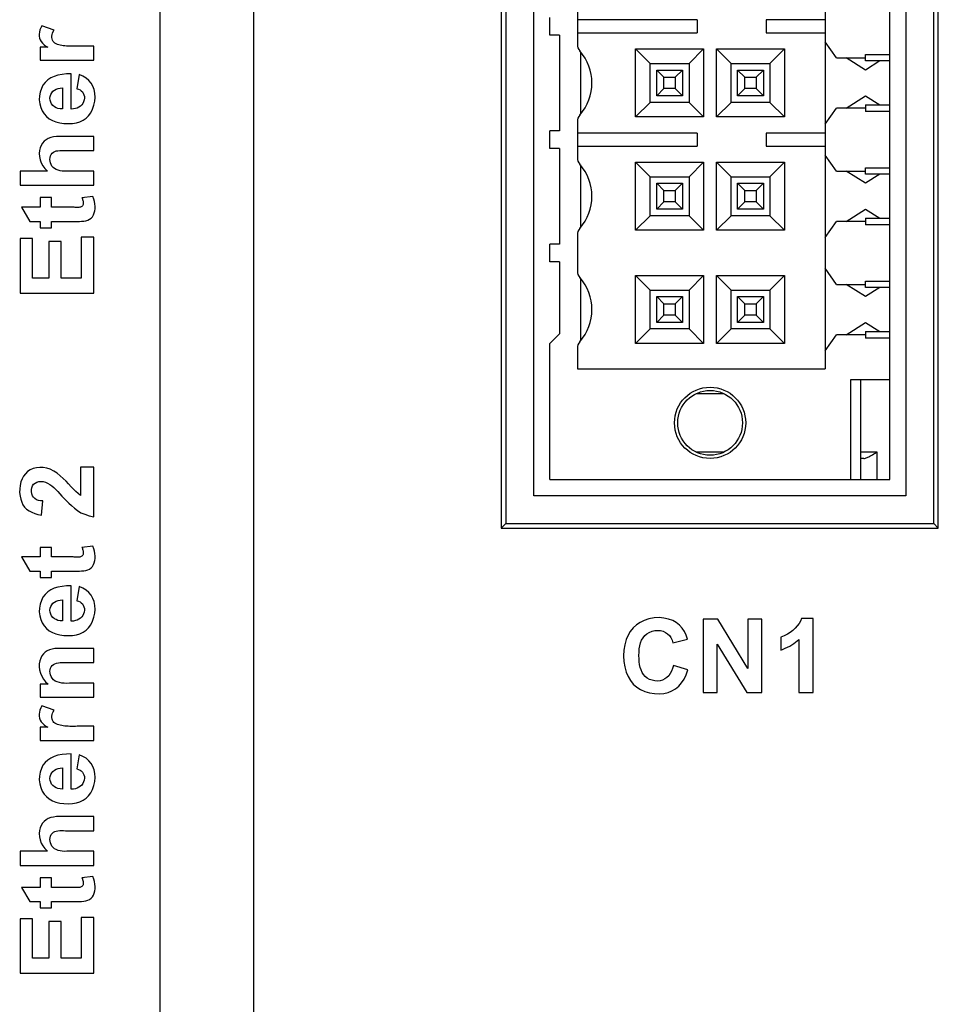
# Model space of a CAD drawing. Extents: x 0 to 750, y 0 to 420.
# Tile 24 of 45: x 335 to 350, y 227 to 242. Entities that reach past the tile are written whole.
import ezdxf

# ---------------------------------------------------------------- set-up
doc = ezdxf.new("R2010")
doc.units = 0
doc.header["$LTSCALE"] = 41.25
doc.layers.get('0').update_dxf_attribs({"linetype": 'CONTINUOUS'})

msp = doc.modelspace()

# ---------------------------------------------------------------- linework, layer by layer
at = {"color": 7, "linetype": 'CONTINUOUS'}
for p, q in [((337.49, 260.017), (337.49, 213.45)), ((338.94, 260.067), (338.94, 213.463)), ((342.765, 257.1), (342.765, 234.6)), ((342.834, 257.03), (342.834, 234.669)), ((349.445, 234.669), (349.445, 257.03)), ((349.515, 234.6), (349.515, 257.1)), ((343.265, 235.1), (343.265, 256.6)), ((349.015, 256.6), (349.015, 235.1)), ((348.765, 235.35), (348.765, 256.35)), ((347.765, 254.64), (347.765, 237.06)), ((343.94, 242.629), (343.94, 242.07)), ((343.515, 242.212), (343.515, 242.487)), ((345.79, 242.45), (343.94, 242.45)), ((345.79, 242.45), (345.79, 242.25)), ((346.855, 242.45), (346.855, 242.25)), ((347.765, 242.45), (346.855, 242.45)), ((335.859, 242.291), (335.669, 242.359)), ((343.665, 242.212), (343.515, 242.212)), ((343.665, 242.212), (343.665, 240.737)), ((343.94, 242.25), (345.79, 242.25)), ((346.855, 242.25), (347.765, 242.25)), ((335.645, 242.027), (335.645, 241.825)), ((335.762, 242.027), (335.645, 242.027)), ((336.469, 242.043), (336.215, 242.043)), ((336.469, 241.825), (336.469, 242.043)), ((344.84, 240.95), (344.84, 242)), ((345.065, 241.775), (344.84, 242)), ((344.84, 242), (345.89, 242)), ((345.665, 241.775), (345.89, 242)), ((345.89, 242), (345.89, 240.95)), ((346.09, 240.95), (346.09, 242)), ((346.315, 241.775), (346.09, 242)), ((346.09, 242), (347.14, 242)), ((346.915, 241.775), (347.14, 242)), ((347.14, 242), (347.14, 240.95)), ((347.94, 241.862), (347.765, 242.112)), ((335.645, 241.825), (336.469, 241.825)), ((343.988, 241.958), (343.988, 240.992)), ((347.94, 241.862), (348.39, 241.862)), ((348.39, 241.675), (348.09, 241.862)), ((348.39, 241.815), (348.39, 241.915)), ((348.39, 241.915), (348.765, 241.915)), ((345.065, 241.175), (345.065, 241.775)), ((345.065, 241.775), (345.665, 241.775)), ((345.165, 241.275), (345.165, 241.675)), ((345.277, 241.562), (345.165, 241.675)), ((345.165, 241.675), (345.565, 241.675)), ((345.452, 241.562), (345.565, 241.675)), ((345.565, 241.675), (345.565, 241.275)), ((345.665, 241.775), (345.665, 241.175)), ((346.315, 241.175), (346.315, 241.775)), ((346.315, 241.775), (346.915, 241.775)), ((346.415, 241.275), (346.415, 241.675)), ((346.527, 241.562), (346.415, 241.675)), ((346.415, 241.675), (346.815, 241.675)), ((346.702, 241.562), (346.815, 241.675)), ((346.815, 241.675), (346.815, 241.275)), ((346.915, 241.775), (346.915, 241.175)), ((348.614, 241.815), (348.39, 241.675)), ((348.765, 241.815), (348.39, 241.815)), ((336.121, 241.07), (336.121, 241.615)), ((336.245, 241.604), (336.209, 241.386)), ((345.277, 241.387), (345.277, 241.562)), ((345.277, 241.562), (345.452, 241.562)), ((345.452, 241.562), (345.452, 241.387)), ((346.527, 241.387), (346.527, 241.562)), ((346.527, 241.562), (346.702, 241.562)), ((346.702, 241.562), (346.702, 241.387)), ((335.988, 241.399), (335.988, 241.074)), ((345.277, 241.387), (345.165, 241.275)), ((345.452, 241.387), (345.277, 241.387)), ((345.452, 241.387), (345.565, 241.275)), ((346.527, 241.387), (346.415, 241.275)), ((346.702, 241.387), (346.527, 241.387)), ((346.702, 241.387), (346.815, 241.275)), ((345.565, 241.275), (345.165, 241.275)), ((346.815, 241.275), (346.415, 241.275)), ((348.09, 241.087), (348.39, 241.275)), ((348.39, 241.275), (348.614, 241.135)), ((345.065, 241.175), (344.84, 240.95)), ((345.665, 241.175), (345.065, 241.175)), ((345.665, 241.175), (345.89, 240.95)), ((346.315, 241.175), (346.09, 240.95)), ((346.915, 241.175), (346.315, 241.175)), ((346.915, 241.175), (347.14, 240.95)), ((347.765, 240.837), (347.94, 241.087)), ((348.39, 241.087), (347.94, 241.087)), ((348.39, 241.135), (348.39, 241.035)), ((348.39, 241.135), (348.765, 241.135)), ((345.89, 240.95), (344.84, 240.95)), ((347.14, 240.95), (346.09, 240.95)), ((348.765, 241.035), (348.39, 241.035)), ((343.94, 240.879), (343.94, 240.32)), ((336.469, 240.648), (335.986, 240.648)), ((336.469, 240.43), (336.469, 240.648)), ((343.515, 240.462), (343.515, 240.737)), ((343.665, 240.737), (343.515, 240.737)), ((345.79, 240.7), (343.94, 240.7)), ((345.79, 240.7), (345.79, 240.5)), ((346.855, 240.7), (346.855, 240.5)), ((347.765, 240.7), (346.855, 240.7)), ((343.665, 240.462), (343.515, 240.462)), ((343.665, 240.462), (343.665, 238.987)), ((343.94, 240.5), (345.79, 240.5)), ((346.855, 240.5), (347.765, 240.5)), ((336.035, 240.43), (336.469, 240.43)), ((347.94, 240.112), (347.765, 240.362)), ((343.988, 240.208), (343.988, 239.242)), ((344.84, 239.2), (344.84, 240.25)), ((345.065, 240.025), (344.84, 240.25)), ((344.84, 240.25), (345.89, 240.25)), ((345.665, 240.025), (345.89, 240.25)), ((345.89, 240.25), (345.89, 239.2)), ((346.09, 239.2), (346.09, 240.25)), ((346.315, 240.025), (346.09, 240.25)), ((346.09, 240.25), (347.14, 240.25)), ((346.915, 240.025), (347.14, 240.25)), ((347.14, 240.25), (347.14, 239.2)), ((348.39, 240.065), (348.39, 240.165)), ((348.39, 240.165), (348.765, 240.165)), ((335.332, 240.113), (335.332, 239.895)), ((335.754, 240.113), (335.332, 240.113)), ((336.469, 240.113), (336.057, 240.113)), ((336.469, 239.895), (336.469, 240.113)), ((345.065, 239.425), (345.065, 240.025)), ((345.065, 240.025), (345.665, 240.025)), ((345.665, 240.025), (345.665, 239.425)), ((346.315, 239.425), (346.315, 240.025)), ((346.315, 240.025), (346.915, 240.025)), ((346.915, 240.025), (346.915, 239.425)), ((347.94, 240.112), (348.39, 240.112)), ((348.39, 239.925), (348.09, 240.112)), ((348.614, 240.065), (348.39, 239.925)), ((348.765, 240.065), (348.39, 240.065)), ((335.332, 239.895), (336.469, 239.895)), ((345.165, 239.525), (345.165, 239.925)), ((345.277, 239.812), (345.165, 239.925)), ((345.165, 239.925), (345.565, 239.925)), ((345.452, 239.812), (345.565, 239.925)), ((345.565, 239.925), (345.565, 239.525)), ((346.415, 239.525), (346.415, 239.925)), ((346.527, 239.812), (346.415, 239.925)), ((346.415, 239.925), (346.815, 239.925)), ((346.702, 239.812), (346.815, 239.925)), ((346.815, 239.925), (346.815, 239.525)), ((335.645, 239.704), (335.645, 239.555)), ((335.818, 239.704), (335.645, 239.704)), ((335.818, 239.555), (335.818, 239.704)), ((336.457, 239.721), (336.288, 239.703)), ((345.277, 239.637), (345.277, 239.812)), ((345.277, 239.812), (345.452, 239.812)), ((345.452, 239.812), (345.452, 239.637)), ((346.527, 239.637), (346.527, 239.812)), ((346.527, 239.812), (346.702, 239.812)), ((346.702, 239.812), (346.702, 239.637)), ((335.353, 239.555), (335.482, 239.337)), ((335.645, 239.555), (335.353, 239.555)), ((336.152, 239.555), (335.818, 239.555)), ((345.277, 239.637), (345.165, 239.525)), ((345.452, 239.637), (345.277, 239.637)), ((345.452, 239.637), (345.565, 239.525)), ((346.527, 239.637), (346.415, 239.525)), ((346.702, 239.637), (346.527, 239.637)), ((346.702, 239.637), (346.815, 239.525)), ((345.065, 239.425), (344.84, 239.2)), ((345.665, 239.425), (345.065, 239.425)), ((345.565, 239.525), (345.165, 239.525)), ((345.665, 239.425), (345.89, 239.2)), ((346.315, 239.425), (346.09, 239.2)), ((346.915, 239.425), (346.315, 239.425)), ((346.815, 239.525), (346.415, 239.525)), ((346.915, 239.425), (347.14, 239.2)), ((348.09, 239.337), (348.39, 239.525)), ((348.39, 239.525), (348.614, 239.385)), ((335.482, 239.337), (335.645, 239.337)), ((335.645, 239.337), (335.645, 239.237)), ((335.645, 239.237), (335.818, 239.237)), ((335.818, 239.237), (335.818, 239.337)), ((335.818, 239.337), (336.179, 239.337)), ((347.765, 239.087), (347.94, 239.337)), ((348.39, 239.337), (347.94, 239.337)), ((348.39, 239.385), (348.39, 239.285)), ((348.39, 239.385), (348.765, 239.385)), ((348.765, 239.285), (348.39, 239.285)), ((336.277, 239.092), (336.277, 238.459)), ((336.469, 239.092), (336.277, 239.092)), ((336.469, 238.229), (336.469, 239.092)), ((343.94, 239.129), (343.94, 238.57)), ((345.89, 239.2), (344.84, 239.2)), ((347.14, 239.2), (346.09, 239.2)), ((335.332, 239.07), (335.332, 238.229)), ((335.525, 239.07), (335.332, 239.07)), ((335.525, 238.459), (335.525, 239.07)), ((335.777, 239.027), (335.777, 238.459)), ((335.969, 239.027), (335.777, 239.027)), ((335.969, 238.459), (335.969, 239.027)), ((343.515, 238.712), (343.515, 238.987)), ((343.665, 238.987), (343.515, 238.987)), ((343.665, 238.712), (343.515, 238.712)), ((343.665, 238.712), (343.665, 237.6)), ((344.84, 237.45), (344.84, 238.5)), ((345.065, 238.275), (344.84, 238.5)), ((344.84, 238.5), (345.89, 238.5)), ((345.665, 238.275), (345.89, 238.5)), ((345.89, 238.5), (345.89, 237.45)), ((346.09, 237.45), (346.09, 238.5)), ((346.315, 238.275), (346.09, 238.5)), ((346.09, 238.5), (347.14, 238.5)), ((346.915, 238.275), (347.14, 238.5)), ((347.14, 238.5), (347.14, 237.45)), ((347.94, 238.362), (347.765, 238.612)), ((335.777, 238.459), (335.525, 238.459)), ((336.277, 238.459), (335.969, 238.459)), ((343.988, 238.458), (343.988, 237.492)), ((347.94, 238.362), (348.39, 238.362)), ((348.39, 238.175), (348.09, 238.362)), ((348.39, 238.315), (348.39, 238.415)), ((348.39, 238.415), (348.765, 238.415)), ((335.332, 238.229), (336.469, 238.229)), ((345.065, 237.675), (345.065, 238.275)), ((345.065, 238.275), (345.665, 238.275)), ((345.165, 237.775), (345.165, 238.175)), ((345.277, 238.062), (345.165, 238.175)), ((345.165, 238.175), (345.565, 238.175)), ((345.452, 238.062), (345.565, 238.175)), ((345.565, 238.175), (345.565, 237.775)), ((345.665, 238.275), (345.665, 237.675)), ((346.315, 237.675), (346.315, 238.275)), ((346.315, 238.275), (346.915, 238.275)), ((346.415, 237.775), (346.415, 238.175)), ((346.527, 238.062), (346.415, 238.175)), ((346.415, 238.175), (346.815, 238.175)), ((346.702, 238.062), (346.815, 238.175)), ((346.815, 238.175), (346.815, 237.775)), ((346.915, 238.275), (346.915, 237.675)), ((348.614, 238.315), (348.39, 238.175)), ((348.765, 238.315), (348.39, 238.315)), ((345.277, 237.887), (345.277, 238.062)), ((345.277, 238.062), (345.452, 238.062)), ((345.452, 238.062), (345.452, 237.887)), ((346.527, 237.887), (346.527, 238.062)), ((346.527, 238.062), (346.702, 238.062)), ((346.702, 238.062), (346.702, 237.887)), ((345.277, 237.887), (345.165, 237.775)), ((345.452, 237.887), (345.277, 237.887)), ((345.452, 237.887), (345.565, 237.775)), ((346.527, 237.887), (346.415, 237.775)), ((346.702, 237.887), (346.527, 237.887)), ((346.702, 237.887), (346.815, 237.775)), ((345.565, 237.775), (345.165, 237.775)), ((346.815, 237.775), (346.415, 237.775)), ((348.09, 237.587), (348.39, 237.775)), ((348.39, 237.775), (348.614, 237.635)), ((343.515, 237.45), (343.665, 237.6)), ((345.065, 237.675), (344.84, 237.45)), ((345.665, 237.675), (345.065, 237.675)), ((345.665, 237.675), (345.89, 237.45)), ((346.315, 237.675), (346.09, 237.45)), ((346.915, 237.675), (346.315, 237.675)), ((346.915, 237.675), (347.14, 237.45)), ((347.765, 237.337), (347.94, 237.587)), ((348.39, 237.587), (347.94, 237.587)), ((348.39, 237.635), (348.39, 237.535)), ((348.39, 237.635), (348.765, 237.635)), ((343.515, 235.35), (343.515, 237.45)), ((345.89, 237.45), (344.84, 237.45)), ((347.14, 237.45), (346.09, 237.45)), ((348.765, 237.535), (348.39, 237.535)), ((343.94, 237.379), (343.94, 237.06)), ((343.94, 237.06), (347.765, 237.06)), ((348.165, 235.35), (348.165, 236.892)), ((348.165, 236.892), (348.765, 236.892)), ((348.315, 236.892), (348.315, 235.35)), ((346.207, 236.675), (345.772, 236.675)), ((345.772, 235.775), (346.207, 235.775)), ((348.315, 235.775), (348.565, 235.775)), ((348.565, 235.775), (348.565, 235.35)), ((348.365, 235.675), (348.315, 235.675)), ((336.267, 235.539), (336.267, 235.105)), ((336.469, 235.539), (336.267, 235.539)), ((336.469, 234.775), (336.469, 235.539)), ((343.515, 235.35), (348.765, 235.35)), ((335.663, 234.8), (335.685, 235.018)), ((349.015, 235.1), (343.265, 235.1)), ((342.765, 234.6), (342.834, 234.669)), ((342.765, 234.6), (349.515, 234.6)), ((342.834, 234.669), (349.445, 234.669)), ((349.515, 234.6), (349.445, 234.669)), ((335.645, 234.302), (335.645, 234.153)), ((335.818, 234.302), (335.645, 234.302)), ((335.818, 234.153), (335.818, 234.302)), ((336.457, 234.32), (336.288, 234.302)), ((335.353, 234.153), (335.482, 233.936)), ((335.645, 234.153), (335.353, 234.153)), ((336.152, 234.153), (335.818, 234.153)), ((335.482, 233.936), (335.645, 233.936)), ((335.645, 233.936), (335.645, 233.836)), ((335.818, 233.836), (335.818, 233.936)), ((335.818, 233.936), (336.179, 233.936)), ((335.645, 233.836), (335.818, 233.836)), ((336.121, 233.162), (336.121, 233.706)), ((336.245, 233.695), (336.209, 233.478)), ((335.988, 233.49), (335.988, 233.166)), ((345.884, 233.195), (345.884, 232.058)), ((346.107, 233.195), (345.884, 233.195)), ((346.575, 232.433), (346.107, 233.195)), ((346.575, 233.195), (346.575, 232.433)), ((346.788, 233.195), (346.575, 233.195)), ((346.788, 232.058), (346.788, 233.195)), ((347.581, 233.201), (347.404, 233.201)), ((347.581, 232.058), (347.581, 233.201)), ((345.415, 232.828), (345.642, 232.882)), ((347.082, 232.914), (347.082, 232.716)), ((347.363, 232.881), (347.363, 232.058)), ((336.469, 232.739), (335.958, 232.739)), ((336.469, 232.522), (336.469, 232.739)), ((346.097, 232.058), (346.097, 232.806)), ((346.097, 232.806), (346.558, 232.058)), ((336.049, 232.522), (336.469, 232.522)), ((345.645, 232.409), (345.423, 232.477)), ((335.645, 232.188), (335.645, 231.987)), ((335.766, 232.188), (335.645, 232.188)), ((336.469, 232.204), (336.097, 232.204)), ((336.469, 231.987), (336.469, 232.204)), ((335.645, 231.987), (336.469, 231.987)), ((345.884, 232.058), (346.097, 232.058)), ((346.558, 232.058), (346.788, 232.058)), ((347.363, 232.058), (347.581, 232.058)), ((335.859, 231.786), (335.669, 231.854)), ((335.645, 231.522), (335.645, 231.32)), ((335.762, 231.522), (335.645, 231.522)), ((336.469, 231.538), (336.215, 231.538)), ((336.469, 231.32), (336.469, 231.538)), ((335.645, 231.32), (336.469, 231.32)), ((336.121, 230.565), (336.121, 231.11)), ((336.245, 231.099), (336.209, 230.881)), ((335.988, 230.894), (335.988, 230.569)), ((336.469, 230.143), (335.986, 230.143)), ((336.469, 229.925), (336.469, 230.143)), ((336.035, 229.925), (336.469, 229.925)), ((335.332, 229.608), (335.332, 229.39)), ((335.754, 229.608), (335.332, 229.608)), ((336.469, 229.608), (336.057, 229.608)), ((336.469, 229.39), (336.469, 229.608)), ((335.332, 229.39), (336.469, 229.39)), ((335.645, 229.199), (335.645, 229.05)), ((335.818, 229.199), (335.645, 229.199)), ((335.818, 229.05), (335.818, 229.199)), ((336.457, 229.217), (336.288, 229.198)), ((335.353, 229.05), (335.482, 228.832)), ((335.645, 229.05), (335.353, 229.05)), ((336.152, 229.05), (335.818, 229.05)), ((335.482, 228.832), (335.645, 228.832)), ((335.645, 228.832), (335.645, 228.732)), ((335.818, 228.732), (335.818, 228.832)), ((335.818, 228.832), (336.179, 228.832)), ((335.645, 228.732), (335.818, 228.732)), ((336.277, 228.587), (336.277, 227.954)), ((336.469, 228.587), (336.277, 228.587)), ((336.469, 227.724), (336.469, 228.587)), ((335.332, 228.565), (335.332, 227.724)), ((335.525, 228.565), (335.332, 228.565)), ((335.525, 227.954), (335.525, 228.565)), ((335.777, 228.522), (335.777, 227.954)), ((335.969, 228.522), (335.777, 228.522)), ((335.969, 227.954), (335.969, 228.522)), ((335.777, 227.954), (335.525, 227.954)), ((336.277, 227.954), (335.969, 227.954)), ((335.332, 227.724), (336.469, 227.724))]:
    msp.add_line(p, q, dxfattribs=at)
for points in [[(335.669, 242.359), (335.652, 242.326), (335.64, 242.294), (335.632, 242.262), (335.628, 242.23), (335.628, 242.198), (335.634, 242.168), (335.644, 242.14), (335.66, 242.113), (335.679, 242.088), (335.702, 242.066), (335.73, 242.045), (335.762, 242.027)], [(336.215, 242.043), (336.186, 242.042), (336.157, 242.042), (336.129, 242.042), (336.102, 242.042), (336.075, 242.043), (336.049, 242.044), (336.024, 242.046), (336, 242.049), (335.976, 242.053), (335.952, 242.058), (335.929, 242.064), (335.908, 242.071), (335.889, 242.08), (335.871, 242.09), (335.856, 242.103), (335.843, 242.118), (335.833, 242.136), (335.827, 242.155), (335.824, 242.177), (335.824, 242.2), (335.827, 242.223), (335.834, 242.246), (335.845, 242.268), (335.859, 242.291)], [(336.121, 241.615), (336.049, 241.614), (335.981, 241.608), (335.918, 241.595), (335.86, 241.577), (335.806, 241.553), (335.759, 241.522), (335.72, 241.484), (335.686, 241.439), (335.661, 241.39), (335.642, 241.334), (335.631, 241.274), (335.628, 241.214), (335.636, 241.154), (335.652, 241.096), (335.675, 241.042), (335.705, 240.996), (335.742, 240.956), (335.784, 240.922), (335.832, 240.894), (335.887, 240.873), (335.945, 240.858), (336.01, 240.849), (336.078, 240.847)], [(336.078, 240.847), (336.142, 240.85), (336.202, 240.86), (336.257, 240.876), (336.307, 240.9), (336.352, 240.931), (336.391, 240.969), (336.424, 241.014), (336.451, 241.069), (336.472, 241.13), (336.485, 241.192), (336.49, 241.253), (336.486, 241.315), (336.475, 241.372), (336.455, 241.423), (336.428, 241.47), (336.394, 241.511), (336.352, 241.547), (336.302, 241.578), (336.245, 241.604)], [(335.988, 241.074), (335.951, 241.076), (335.918, 241.083), (335.889, 241.093), (335.862, 241.108), (335.839, 241.128), (335.82, 241.151), (335.806, 241.178), (335.797, 241.208), (335.794, 241.238), (335.798, 241.268), (335.808, 241.298), (335.822, 241.325), (335.84, 241.346), (335.864, 241.365), (335.89, 241.38), (335.92, 241.39), (335.952, 241.396), (335.988, 241.399)], [(336.209, 241.386), (336.235, 241.378), (336.258, 241.367), (336.278, 241.353), (336.295, 241.336), (336.309, 241.316), (336.319, 241.294), (336.325, 241.268), (336.326, 241.239), (336.322, 241.212), (336.314, 241.185), (336.301, 241.159), (336.285, 241.136), (336.265, 241.117), (336.241, 241.101), (336.215, 241.088), (336.186, 241.079), (336.155, 241.073), (336.121, 241.07)], [(335.986, 240.648), (335.938, 240.65), (335.893, 240.647), (335.849, 240.641), (335.807, 240.631), (335.768, 240.618), (335.733, 240.599), (335.704, 240.574), (335.679, 240.544), (335.659, 240.51), (335.643, 240.472), (335.632, 240.43), (335.628, 240.386), (335.631, 240.338), (335.641, 240.288), (335.659, 240.24), (335.683, 240.195), (335.715, 240.153), (335.754, 240.113)], [(336.057, 240.113), (336.02, 240.111), (335.985, 240.113), (335.952, 240.118), (335.921, 240.126), (335.891, 240.138), (335.865, 240.152), (335.843, 240.17), (335.824, 240.192), (335.81, 240.215), (335.801, 240.241), (335.796, 240.268), (335.794, 240.295), (335.797, 240.322), (335.803, 240.347), (335.813, 240.37), (335.828, 240.389), (335.847, 240.405), (335.868, 240.417), (335.892, 240.425), (335.918, 240.429), (335.946, 240.432), (335.974, 240.433)], [(335.974, 240.433), (336.004, 240.433), (336.035, 240.43)], [(336.179, 239.337), (336.215, 239.336), (336.249, 239.337), (336.283, 239.339), (336.317, 239.342), (336.349, 239.346), (336.379, 239.355), (336.406, 239.369), (336.431, 239.387), (336.451, 239.409), (336.467, 239.436), (336.478, 239.467), (336.485, 239.499), (336.49, 239.533), (336.49, 239.569), (336.487, 239.606), (336.481, 239.644), (336.471, 239.682), (336.457, 239.721)], [(336.288, 239.703), (336.294, 239.689), (336.298, 239.675), (336.302, 239.661), (336.306, 239.648), (336.308, 239.634), (336.309, 239.621), (336.308, 239.608), (336.306, 239.596), (336.302, 239.585), (336.295, 239.576), (336.286, 239.568), (336.276, 239.562), (336.265, 239.557), (336.253, 239.554), (336.24, 239.552), (336.227, 239.551), (336.213, 239.552), (336.183, 239.553)], [(336.183, 239.553), (336.168, 239.554), (336.152, 239.555)], [(348.365, 235.675), (348.376, 235.676), (348.389, 235.679), (348.401, 235.683), (348.414, 235.688), (348.427, 235.694), (348.442, 235.701), (348.459, 235.71), (348.477, 235.721), (348.497, 235.732), (348.518, 235.745), (348.541, 235.759), (348.565, 235.775)], [(336.267, 235.105), (336.23, 235.134), (336.193, 235.166), (336.156, 235.201), (336.119, 235.239), (336.082, 235.281), (336.042, 235.323), (335.999, 235.366), (335.953, 235.409), (335.905, 235.447), (335.853, 235.48), (335.799, 235.507), (335.745, 235.526), (335.691, 235.536), (335.636, 235.537), (335.584, 235.532), (335.535, 235.518), (335.49, 235.498), (335.449, 235.471), (335.415, 235.44), (335.386, 235.403), (335.363, 235.361), (335.345, 235.313), (335.333, 235.259), (335.327, 235.205), (335.326, 235.15), (335.332, 235.095), (335.342, 235.045), (335.357, 235), (335.377, 234.96), (335.403, 234.924)], [(335.685, 235.018), (335.649, 235.02), (335.617, 235.027), (335.588, 235.038), (335.562, 235.055), (335.54, 235.076), (335.523, 235.1), (335.512, 235.129), (335.507, 235.162), (335.508, 235.193), (335.514, 235.223), (335.525, 235.252), (335.542, 235.276), (335.564, 235.294), (335.592, 235.308), (335.622, 235.317), (335.655, 235.319)], [(335.655, 235.319), (335.689, 235.317), (335.723, 235.309), (335.757, 235.295), (335.79, 235.275), (335.822, 235.251), (335.853, 235.224), (335.883, 235.194), (335.913, 235.162), (335.945, 235.129), (335.978, 235.094), (336.048, 235.022)], [(336.048, 235.022), (336.086, 234.984), (336.127, 234.946), (336.171, 234.908), (336.219, 234.87), (336.272, 234.837), (336.332, 234.812), (336.398, 234.791), (336.469, 234.775)], [(335.403, 234.924), (335.434, 234.893), (335.471, 234.865), (335.512, 234.843), (335.558, 234.824), (335.608, 234.81), (335.663, 234.8)], [(336.179, 233.936), (336.215, 233.935), (336.249, 233.935), (336.283, 233.937), (336.317, 233.94), (336.349, 233.945), (336.379, 233.953), (336.406, 233.967), (336.431, 233.986), (336.451, 234.008), (336.467, 234.035), (336.478, 234.065), (336.485, 234.098), (336.49, 234.132), (336.49, 234.168), (336.487, 234.205), (336.481, 234.242), (336.471, 234.281), (336.457, 234.32)], [(336.288, 234.302), (336.294, 234.288), (336.298, 234.274), (336.302, 234.26), (336.306, 234.246), (336.308, 234.233), (336.309, 234.22), (336.308, 234.207), (336.306, 234.194), (336.302, 234.183), (336.295, 234.174), (336.286, 234.166), (336.276, 234.16), (336.265, 234.156), (336.253, 234.152), (336.24, 234.15), (336.227, 234.15), (336.213, 234.15), (336.183, 234.151)], [(336.183, 234.151), (336.168, 234.152), (336.152, 234.153)], [(336.121, 233.706), (336.049, 233.706), (335.981, 233.699), (335.918, 233.687), (335.86, 233.669), (335.806, 233.644), (335.759, 233.613), (335.72, 233.575), (335.686, 233.531), (335.661, 233.481), (335.642, 233.426), (335.631, 233.365), (335.628, 233.305), (335.636, 233.246), (335.652, 233.187), (335.675, 233.134), (335.705, 233.088), (335.742, 233.047), (335.784, 233.013), (335.832, 232.986), (335.887, 232.964), (335.945, 232.949), (336.01, 232.94), (336.078, 232.938)], [(336.078, 232.938), (336.142, 232.942), (336.202, 232.952), (336.257, 232.968), (336.307, 232.991), (336.352, 233.022), (336.391, 233.06), (336.424, 233.105), (336.451, 233.16), (336.472, 233.221), (336.485, 233.283), (336.49, 233.344), (336.486, 233.406), (336.475, 233.463), (336.455, 233.514), (336.428, 233.561), (336.394, 233.603), (336.352, 233.639), (336.302, 233.67), (336.245, 233.695)], [(335.988, 233.166), (335.951, 233.168), (335.918, 233.174), (335.889, 233.185), (335.862, 233.2), (335.839, 233.219), (335.82, 233.242), (335.806, 233.269), (335.797, 233.3), (335.794, 233.33), (335.798, 233.36), (335.808, 233.389), (335.822, 233.416), (335.84, 233.438), (335.864, 233.456), (335.89, 233.471), (335.92, 233.481), (335.952, 233.488), (335.988, 233.49)], [(336.209, 233.478), (336.235, 233.47), (336.258, 233.459), (336.278, 233.445), (336.295, 233.428), (336.309, 233.408), (336.319, 233.385), (336.325, 233.359), (336.326, 233.331), (336.322, 233.303), (336.314, 233.276), (336.301, 233.25), (336.285, 233.227), (336.265, 233.208), (336.241, 233.192), (336.215, 233.179), (336.186, 233.17), (336.155, 233.164), (336.121, 233.162)], [(345.642, 232.882), (345.621, 232.946), (345.593, 233.004), (345.558, 233.055), (345.516, 233.1), (345.468, 233.139), (345.412, 233.17), (345.347, 233.194), (345.275, 233.21), (345.201, 233.216), (345.124, 233.211), (345.046, 233.196), (344.973, 233.173), (344.909, 233.143), (344.851, 233.104), (344.8, 233.058), (344.757, 233.004), (344.722, 232.944), (344.694, 232.876), (344.673, 232.798), (344.659, 232.712), (344.654, 232.627), (344.659, 232.541), (344.672, 232.454), (344.694, 232.375)], [(347.404, 233.201), (347.386, 233.162), (347.364, 233.125), (347.337, 233.089), (347.305, 233.053), (347.268, 233.02), (347.227, 232.989), (347.183, 232.961), (347.134, 232.936), (347.082, 232.914)], [(344.915, 232.826), (344.932, 232.868), (344.954, 232.906), (344.981, 232.939), (345.013, 232.967), (345.051, 232.989), (345.093, 233.006), (345.136, 233.016), (345.18, 233.019), (345.223, 233.015), (345.264, 233.005), (345.3, 232.988), (345.333, 232.966), (345.361, 232.938), (345.384, 232.907), (345.402, 232.87), (345.415, 232.828)], [(347.082, 232.716), (347.118, 232.728), (347.152, 232.743), (347.186, 232.759), (347.219, 232.776), (347.251, 232.795), (347.281, 232.815), (347.31, 232.836), (347.337, 232.858), (347.363, 232.881)], [(335.958, 232.739), (335.912, 232.74), (335.869, 232.738), (335.829, 232.731), (335.789, 232.72), (335.752, 232.705), (335.72, 232.684), (335.692, 232.657), (335.669, 232.624), (335.651, 232.588), (335.638, 232.548), (335.629, 232.504), (335.628, 232.458), (335.634, 232.409), (335.648, 232.358), (335.668, 232.31), (335.694, 232.266), (335.727, 232.226), (335.766, 232.188)], [(345.423, 232.477), (345.411, 232.431), (345.395, 232.389), (345.375, 232.352), (345.351, 232.319), (345.324, 232.291), (345.293, 232.269), (345.257, 232.252), (345.218, 232.241), (345.179, 232.236), (345.137, 232.239), (345.093, 232.248), (345.054, 232.263), (345.019, 232.283), (344.987, 232.308), (344.961, 232.338), (344.94, 232.371), (344.924, 232.408), (344.911, 232.447), (344.902, 232.49), (344.896, 232.535), (344.892, 232.582), (344.891, 232.632), (344.892, 232.682), (344.896, 232.732), (344.904, 232.779), (344.915, 232.826)], [(336.097, 232.204), (336.054, 232.201), (336.014, 232.202), (335.977, 232.205), (335.94, 232.212), (335.906, 232.223), (335.875, 232.237), (335.85, 232.257), (335.828, 232.281), (335.812, 232.306), (335.801, 232.332), (335.796, 232.36), (335.794, 232.387), (335.797, 232.412), (335.803, 232.436), (335.813, 232.457), (335.829, 232.476), (335.849, 232.492), (335.871, 232.505), (335.897, 232.514), (335.925, 232.519), (335.954, 232.522)], [(335.954, 232.522), (335.984, 232.524), (336.016, 232.524), (336.049, 232.522)], [(344.694, 232.375), (344.723, 232.306), (344.759, 232.244), (344.804, 232.19), (344.857, 232.144), (344.917, 232.106), (344.982, 232.077), (345.054, 232.056), (345.131, 232.043), (345.205, 232.039), (345.274, 232.045), (345.34, 232.061), (345.4, 232.084), (345.455, 232.117), (345.505, 232.158), (345.549, 232.207), (345.587, 232.266), (345.619, 232.333), (345.645, 232.409)], [(335.669, 231.854), (335.652, 231.821), (335.64, 231.789), (335.632, 231.757), (335.628, 231.725), (335.628, 231.693), (335.634, 231.663), (335.644, 231.635), (335.66, 231.608), (335.679, 231.584), (335.702, 231.561), (335.73, 231.541), (335.762, 231.522)], [(336.215, 231.538), (336.186, 231.537), (336.157, 231.537), (336.129, 231.537), (336.102, 231.537), (336.075, 231.538), (336.049, 231.539), (336.024, 231.541), (336, 231.544), (335.976, 231.548), (335.952, 231.553), (335.929, 231.559), (335.908, 231.566), (335.889, 231.575), (335.871, 231.585), (335.856, 231.598), (335.843, 231.613), (335.833, 231.631), (335.827, 231.65), (335.824, 231.672), (335.824, 231.695), (335.827, 231.718), (335.834, 231.741), (335.845, 231.763), (335.859, 231.786)], [(336.121, 231.11), (336.049, 231.109), (335.981, 231.103), (335.918, 231.091), (335.86, 231.072), (335.806, 231.048), (335.759, 231.017), (335.72, 230.979), (335.686, 230.935), (335.661, 230.885), (335.642, 230.829), (335.631, 230.769), (335.628, 230.709), (335.636, 230.649), (335.652, 230.591), (335.675, 230.538), (335.705, 230.492), (335.742, 230.451), (335.784, 230.417), (335.832, 230.389), (335.887, 230.368), (335.945, 230.353), (336.01, 230.344), (336.078, 230.342)], [(336.078, 230.342), (336.142, 230.345), (336.202, 230.355), (336.257, 230.372), (336.307, 230.395), (336.352, 230.426), (336.391, 230.464), (336.424, 230.509), (336.451, 230.564), (336.472, 230.625), (336.485, 230.687), (336.49, 230.748), (336.486, 230.81), (336.475, 230.867), (336.455, 230.918), (336.428, 230.965), (336.394, 231.006), (336.352, 231.043), (336.302, 231.073), (336.245, 231.099)], [(335.988, 230.569), (335.951, 230.571), (335.918, 230.578), (335.889, 230.588), (335.862, 230.604), (335.839, 230.623), (335.82, 230.646), (335.806, 230.673), (335.797, 230.703), (335.794, 230.733), (335.798, 230.763), (335.808, 230.793), (335.822, 230.82), (335.84, 230.842), (335.864, 230.86), (335.89, 230.875), (335.92, 230.885), (335.952, 230.892), (335.988, 230.894)], [(336.209, 230.881), (336.235, 230.873), (336.258, 230.862), (336.278, 230.849), (336.295, 230.831), (336.309, 230.811), (336.319, 230.789), (336.325, 230.763), (336.326, 230.735), (336.322, 230.707), (336.314, 230.68), (336.301, 230.654), (336.285, 230.631), (336.265, 230.612), (336.241, 230.596), (336.215, 230.583), (336.186, 230.574), (336.155, 230.568), (336.121, 230.565)], [(335.986, 230.143), (335.938, 230.145), (335.893, 230.142), (335.849, 230.136), (335.807, 230.127), (335.768, 230.113), (335.733, 230.094), (335.704, 230.069), (335.679, 230.039), (335.659, 230.006), (335.643, 229.968), (335.632, 229.926), (335.628, 229.881), (335.631, 229.833), (335.641, 229.783), (335.659, 229.735), (335.683, 229.69), (335.715, 229.648), (335.754, 229.608)], [(336.057, 229.608), (336.02, 229.606), (335.985, 229.608), (335.952, 229.613), (335.921, 229.621), (335.891, 229.633), (335.865, 229.647), (335.843, 229.665), (335.824, 229.687), (335.81, 229.71), (335.801, 229.736), (335.796, 229.764), (335.794, 229.791), (335.797, 229.817), (335.803, 229.843), (335.813, 229.865), (335.828, 229.884), (335.847, 229.9), (335.868, 229.912), (335.892, 229.92), (335.918, 229.925), (335.946, 229.927), (335.974, 229.928)], [(335.974, 229.928), (336.004, 229.928), (336.035, 229.925)], [(336.179, 228.832), (336.215, 228.831), (336.249, 228.832), (336.283, 228.834), (336.317, 228.837), (336.349, 228.841), (336.379, 228.85), (336.406, 228.864), (336.431, 228.882), (336.451, 228.904), (336.467, 228.931), (336.478, 228.962), (336.485, 228.995), (336.49, 229.029), (336.49, 229.065), (336.487, 229.101), (336.481, 229.139), (336.471, 229.177), (336.457, 229.217)], [(336.288, 229.198), (336.294, 229.184), (336.298, 229.17), (336.302, 229.156), (336.306, 229.143), (336.308, 229.129), (336.309, 229.116), (336.308, 229.103), (336.306, 229.091), (336.302, 229.08), (336.295, 229.071), (336.286, 229.063), (336.276, 229.057), (336.265, 229.052), (336.253, 229.049), (336.24, 229.047), (336.227, 229.046), (336.213, 229.047), (336.183, 229.048)], [(336.183, 229.048), (336.168, 229.049), (336.152, 229.05)]]:
    msp.add_lwpolyline(points, dxfattribs=at)
for radius in [0.55, 0.5]:
    msp.add_circle((345.99, 236.225), radius, dxfattribs=at)
for centre, radius, start, end in [((344.09, 242.07), 0.15, 180, 221.4096), ((343.415, 241.475), 0.75, 318.5904, 41.4096), ((344.09, 240.879), 0.15, 138.5904, 180), ((344.09, 240.32), 0.15, 180, 221.4096), ((343.415, 239.725), 0.75, 318.5904, 41.4096), ((344.09, 239.129), 0.15, 138.5904, 180), ((344.09, 238.57), 0.15, 180, 221.4096), ((343.415, 237.975), 0.75, 318.5904, 41.4096), ((344.09, 237.379), 0.15, 138.5904, 180)]:
    msp.add_arc(centre, radius, start, end, dxfattribs=at)

doc.saveas('drawing.dxf')
